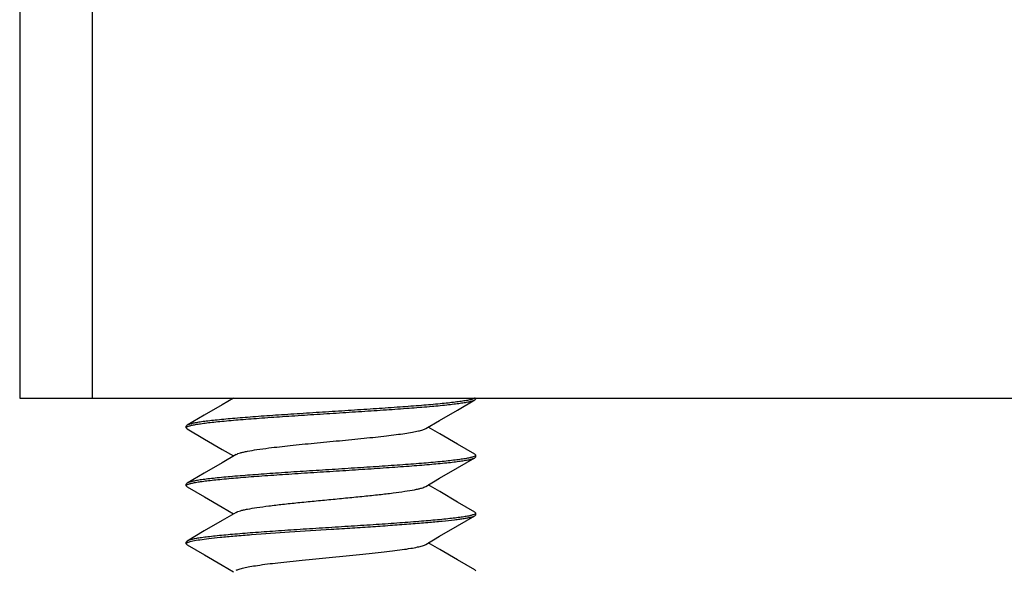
# Model space of a CAD drawing. Header units: millimetres. Extents: x 67 to 603, y -181 to 192.
# Tile 9 of 19: x 140.64 to 147.44, y -130.65 to -126.85. Entities that reach past the tile are written whole.
import ezdxf

# ---------------------------------------------------------------- set-up
doc = ezdxf.new("R2010")
doc.units = ezdxf.units.MM
doc.header["$LTSCALE"] = 16.335
doc.layers.add('P-0670_DWEA-90-R20', color=7, linetype='CONTINUOUS')
doc.layers.add('SCR-01490', color=7, linetype='CONTINUOUS')

msp = doc.modelspace()

# ---------------------------------------------------------------- linework, layer by layer
at = {"layer": 'P-0670_DWEA-90-R20', "color": 7, "linetype": 'Continuous'}
for p, q in [((140.6364, -115.1474), (140.6364, -129.4633)), ((141.1364, -126.6633), (141.1364, -129.4633)), ((140.6364, -129.4633), (154.5364, -129.4633))]:
    msp.add_line(p, q, dxfattribs=at)
at = {"layer": 'SCR-01490', "color": 7, "linetype": 'Continuous'}
for p, q in [((143.7767, -129.4664), (143.7696, -129.4692)), ((143.7804, -129.4761), (143.7864, -129.4691)), ((143.7864, -129.4691), (143.7864, -129.4633)), ((141.7924, -129.6506), (141.7864, -129.6576)), ((141.7864, -129.6691), (141.7864, -129.6576)), ((141.7924, -129.6761), (141.7864, -129.6691)), ((141.7961, -129.6602), (141.8033, -129.6574)), ((143.7767, -129.8664), (143.7696, -129.8692)), ((143.7804, -129.8506), (143.7864, -129.8576)), ((143.7804, -129.8761), (143.7864, -129.8691)), ((143.7864, -129.8691), (143.7864, -129.8576)), ((141.7924, -130.0506), (141.7864, -130.0576)), ((141.7864, -130.0691), (141.7864, -130.0576)), ((141.7924, -130.0761), (141.7864, -130.0691)), ((141.7961, -130.0602), (141.8033, -130.0574)), ((143.7768, -130.2664), (143.7695, -130.2693)), ((143.7804, -130.2506), (143.7864, -130.2576)), ((143.7804, -130.2761), (143.7864, -130.2691)), ((143.7864, -130.2691), (143.7864, -130.2576)), ((141.7924, -130.4506), (141.7864, -130.4576)), ((141.7864, -130.4691), (141.7864, -130.4576)), ((141.7924, -130.4761), (141.7864, -130.4691)), ((143.7804, -130.6506), (143.7864, -130.6576))]:
    msp.add_line(p, q, dxfattribs=at)
for points in [[(142.1139, -129.4633), (142.0345, -129.5097), (141.9117, -129.5812), (141.7924, -129.6506)], [(143.441, -129.6738), (143.5371, -129.6177), (143.6599, -129.5462), (143.7804, -129.4761)], [(141.7924, -129.6761), (141.913, -129.7462), (142.0358, -129.8177), (142.1139, -129.8633)], [(143.7804, -129.8506), (143.6611, -129.7812), (143.5383, -129.7097), (143.459, -129.6633)], [(142.1318, -129.8528), (142.0345, -129.9097), (141.9117, -129.9812), (141.7924, -130.0506)], [(143.441, -130.0738), (143.5371, -130.0177), (143.6599, -129.9462), (143.7804, -129.8761)], [(141.7924, -130.0761), (141.913, -130.1462), (142.0358, -130.2177), (142.1139, -130.2633)], [(143.7804, -130.2506), (143.6611, -130.1812), (143.5383, -130.1097), (143.459, -130.0633)], [(142.1318, -130.2528), (142.0345, -130.3097), (141.9117, -130.3812), (141.7924, -130.4506)], [(143.441, -130.4738), (143.5371, -130.4177), (143.6599, -130.3462), (143.7804, -130.2761)], [(141.7924, -130.4761), (141.913, -130.5462), (142.0358, -130.6177), (142.1139, -130.6633)], [(143.7804, -130.6506), (143.6611, -130.5812), (143.5383, -130.5097), (143.459, -130.4633)]]:
    msp.add_lwpolyline(points, dxfattribs=at)
for points, knots in [([(143.7696, -129.4692), (143.763, -129.4715), (143.7471, -129.4757), (143.7194, -129.4812), (143.6843, -129.4867), (143.6421, -129.4923), (143.5932, -129.4979), (143.5156, -129.5058), (143.405, -129.5153), (143.2584, -129.5264), (143.0969, -129.5376), (142.9256, -129.5487), (142.75, -129.5599), (142.5754, -129.571), (142.4076, -129.5822), (142.2517, -129.5933), (142.1127, -129.6043), (142.0095, -129.6139), (141.9386, -129.6218), (141.8953, -129.6274), (141.8589, -129.633), (141.8299, -129.6385), (141.8105, -129.6433), (141.7988, -129.6474), (141.7943, -129.6495), (141.7924, -129.6506)], [0, 0, 0, 0, 0.010514, 0.024755, 0.042666, 0.064122, 0.08897, 0.11702, 0.181838, 0.25656, 0.338848, 0.426115, 0.515612, 0.604526, 0.690056, 0.769513, 0.840404, 0.90051, 0.925925, 0.947976, 0.966507, 0.981386, 0.992543, 0.996726, 1, 1, 1, 1]), ([(141.8033, -129.6574), (141.8099, -129.6551), (141.8258, -129.6509), (141.8535, -129.6454), (141.8887, -129.6399), (141.9309, -129.6343), (141.9798, -129.6287), (142.0575, -129.6209), (142.1681, -129.6113), (142.3147, -129.6002), (142.4761, -129.5891), (142.6474, -129.5779), (142.8231, -129.5668), (142.9976, -129.5556), (143.1654, -129.5445), (143.3213, -129.5334), (143.4602, -129.5223), (143.5634, -129.5127), (143.6342, -129.5048), (143.6776, -129.4992), (143.7139, -129.4937), (143.7429, -129.4882), (143.7624, -129.4834), (143.774, -129.4793), (143.7785, -129.4772), (143.7804, -129.4761)], [0, 0, 0, 0, 0.01053, 0.024786, 0.04271, 0.064178, 0.089038, 0.117097, 0.181927, 0.256656, 0.338947, 0.426211, 0.5157, 0.604601, 0.690117, 0.769561, 0.840438, 0.900531, 0.92594, 0.947986, 0.966513, 0.981389, 0.992544, 0.996726, 1, 1, 1, 1]), ([(143.7823, -129.4633), (143.7819, -129.4636), (143.7801, -129.4648), (143.7782, -129.4657), (143.7767, -129.4664)], [0, 0, 0, 0, 0.22025, 1, 1, 1, 1]), ([(141.7864, -129.6691), (141.7864, -129.6688), (141.7866, -129.6674), (141.7874, -129.6661), (141.7882, -129.6653)], [0, 0, 0, 0, 0.224892, 1, 1, 1, 1]), ([(141.7882, -129.6653), (141.7891, -129.6644), (141.7916, -129.6624), (141.7944, -129.661), (141.7961, -129.6602)], [0, 0, 0, 0, 0.429371, 1, 1, 1, 1]), ([(142.1318, -129.8528), (142.1356, -129.8506), (142.1452, -129.8464), (142.1623, -129.841), (142.1842, -129.8356), (142.2223, -129.8276), (142.2805, -129.8182), (142.3788, -129.805), (142.5105, -129.7903), (142.673, -129.7741), (142.8433, -129.7579), (142.9848, -129.7442), (143.0931, -129.7328), (143.1672, -129.7245), (143.2347, -129.7163), (143.2945, -129.708), (143.3455, -129.6998), (143.3868, -129.6917), (143.4148, -129.6845), (143.4317, -129.6785), (143.4383, -129.6754), (143.441, -129.6738)], [0, 0, 0, 0, 0.010051, 0.023592, 0.040632, 0.061104, 0.111781, 0.174214, 0.285763, 0.411961, 0.544185, 0.673383, 0.734061, 0.790721, 0.842398, 0.888215, 0.927414, 0.959365, 0.983611, 0.992781, 1, 1, 1, 1]), ([(143.7696, -129.8692), (143.763, -129.8715), (143.7471, -129.8757), (143.7194, -129.8812), (143.6843, -129.8867), (143.6421, -129.8923), (143.5931, -129.8979), (143.5155, -129.9058), (143.4049, -129.9154), (143.2583, -129.9264), (143.0969, -129.9376), (142.9256, -129.9487), (142.7499, -129.9599), (142.5754, -129.971), (142.4075, -129.9822), (142.2517, -129.9933), (142.1127, -130.0043), (142.0095, -130.0139), (141.9386, -130.0218), (141.8953, -130.0274), (141.8589, -130.033), (141.8299, -130.0385), (141.8105, -130.0433), (141.7988, -130.0474), (141.7943, -130.0495), (141.7924, -130.0506)], [0, 0, 0, 0, 0.010518, 0.024764, 0.042677, 0.064135, 0.088986, 0.117037, 0.181858, 0.256583, 0.338869, 0.426132, 0.515626, 0.604537, 0.690067, 0.769521, 0.840407, 0.900511, 0.925925, 0.947976, 0.966506, 0.981385, 0.992543, 0.996726, 1, 1, 1, 1]), ([(141.8033, -130.0574), (141.8098, -130.0551), (141.8258, -130.0509), (141.8535, -130.0454), (141.8886, -130.0399), (141.9308, -130.0343), (141.9798, -130.0287), (142.0574, -130.0209), (142.168, -130.0113), (142.3146, -130.0002), (142.4761, -129.9891), (142.6473, -129.9779), (142.823, -129.9668), (142.9975, -129.9556), (143.1653, -129.9445), (143.3212, -129.9334), (143.4602, -129.9223), (143.5634, -129.9127), (143.6342, -129.9048), (143.6776, -129.8992), (143.7139, -129.8937), (143.7429, -129.8882), (143.7624, -129.8834), (143.774, -129.8793), (143.7785, -129.8772), (143.7804, -129.8761)], [0, 0, 0, 0, 0.010525, 0.024776, 0.042695, 0.064157, 0.089012, 0.117067, 0.181892, 0.256621, 0.338914, 0.426181, 0.515673, 0.604576, 0.690098, 0.769549, 0.84043, 0.900526, 0.925936, 0.947983, 0.96651, 0.981387, 0.992543, 0.996726, 1, 1, 1, 1]), ([(143.7847, -129.8613), (143.7837, -129.8623), (143.7812, -129.8642), (143.7784, -129.8657), (143.7767, -129.8664)], [0, 0, 0, 0, 0.429341, 1, 1, 1, 1]), ([(143.7864, -129.8576), (143.7864, -129.8579), (143.7862, -129.8593), (143.7854, -129.8605), (143.7847, -129.8613)], [0, 0, 0, 0, 0.224806, 1, 1, 1, 1]), ([(141.7864, -130.0691), (141.7864, -130.0688), (141.7866, -130.0674), (141.7874, -130.0661), (141.7882, -130.0653)], [0, 0, 0, 0, 0.224857, 1, 1, 1, 1]), ([(141.7882, -130.0653), (141.7891, -130.0643), (141.7916, -130.0624), (141.7945, -130.061), (141.7961, -130.0602)], [0, 0, 0, 0, 0.429361, 1, 1, 1, 1]), ([(142.1318, -130.2528), (142.1356, -130.2506), (142.1452, -130.2465), (142.1623, -130.241), (142.1842, -130.2356), (142.2223, -130.2276), (142.2805, -130.2182), (142.3617, -130.2073), (142.4559, -130.1963), (142.5602, -130.1854), (142.6716, -130.1743), (142.7864, -130.1633), (142.9013, -130.1523), (143.0126, -130.1413), (143.117, -130.1303), (143.2111, -130.1194), (143.2923, -130.1085), (143.3505, -130.099), (143.3886, -130.0911), (143.4105, -130.0856), (143.4276, -130.0802), (143.4372, -130.076), (143.441, -130.0738)], [0, 0, 0, 0, 0.010052, 0.02359, 0.040635, 0.061103, 0.111783, 0.174216, 0.246554, 0.326613, 0.411963, 0.500001, 0.588037, 0.673387, 0.753447, 0.825786, 0.88822, 0.938898, 0.959368, 0.976409, 0.989952, 1, 1, 1, 1]), ([(143.7695, -130.2693), (143.7629, -130.2716), (143.747, -130.2758), (143.7192, -130.2812), (143.684, -130.2868), (143.6418, -130.2923), (143.5928, -130.2979), (143.5152, -130.3058), (143.4045, -130.3154), (143.258, -130.3265), (143.0965, -130.3376), (142.9252, -130.3487), (142.7496, -130.3599), (142.5751, -130.371), (142.4073, -130.3822), (142.2515, -130.3933), (142.1125, -130.4043), (142.0094, -130.4139), (141.9386, -130.4218), (141.8952, -130.4274), (141.8589, -130.433), (141.8299, -130.4385), (141.8104, -130.4433), (141.7988, -130.4474), (141.7943, -130.4495), (141.7924, -130.4506)], [0, 0, 0, 0, 0.010543, 0.02481, 0.042744, 0.06422, 0.089086, 0.11715, 0.18199, 0.256727, 0.339018, 0.426275, 0.515756, 0.604651, 0.690163, 0.7696, 0.840465, 0.900548, 0.925952, 0.947994, 0.966517, 0.981391, 0.992545, 0.996726, 1, 1, 1, 1]), ([(142.0204, -130.4247), (142.0542, -130.4213), (142.1266, -130.4148), (142.2868, -130.402), (142.5091, -130.3867), (142.7414, -130.372), (142.9331, -130.3598), (143.0743, -130.3506), (143.2093, -130.3414), (143.3354, -130.3322), (143.4499, -130.3231), (143.5502, -130.314), (143.624, -130.3061), (143.6744, -130.2996), (143.7053, -130.295), (143.7313, -130.2905), (143.7523, -130.286), (143.7683, -130.2815), (143.777, -130.278), (143.7804, -130.2761)], [0, 0, 0, 0, 0.057676, 0.123323, 0.272785, 0.435854, 0.518216, 0.598812, 0.675936, 0.747954, 0.813346, 0.870741, 0.918944, 0.93928, 0.95697, 0.971927, 0.984092, 0.99344, 1, 1, 1, 1]), ([(143.7847, -130.2613), (143.7838, -130.2623), (143.7812, -130.2642), (143.7784, -130.2656), (143.7768, -130.2664)], [0, 0, 0, 0, 0.429414, 1, 1, 1, 1]), ([(143.7864, -130.2576), (143.7864, -130.2579), (143.7862, -130.2593), (143.7854, -130.2605), (143.7847, -130.2613)], [0, 0, 0, 0, 0.224993, 1, 1, 1, 1]), ([(141.8016, -130.458), (141.806, -130.4564), (141.8163, -130.4533), (141.8424, -130.4473), (141.8851, -130.4402), (141.9477, -130.4322), (141.9946, -130.4272), (142.0204, -130.4247)], [0, 0, 0, 0, 0.063623, 0.145347, 0.362534, 0.649005, 1, 1, 1, 1]), ([(141.7864, -130.4691), (141.7864, -130.4669), (141.7899, -130.4634), (141.7954, -130.4605), (141.7994, -130.4588), (141.8016, -130.458)], [0, 0, 0, 0, 0.34654, 0.629717, 1, 1, 1, 1]), ([(142.2781, -130.6189), (142.3247, -130.6119), (142.4281, -130.5991), (142.5937, -130.5818), (142.7747, -130.5644), (142.9287, -130.5497), (143.0486, -130.5376), (143.1318, -130.5286), (143.208, -130.5197), (143.2757, -130.5108), (143.3335, -130.5019), (143.3803, -130.4931), (143.4119, -130.4855), (143.4308, -130.4789), (143.438, -130.4756), (143.441, -130.4738)], [0, 0, 0, 0, 0.120602, 0.266288, 0.425509, 0.585551, 0.661863, 0.733644, 0.799461, 0.858014, 0.908152, 0.948926, 0.97964, 0.991105, 1, 1, 1, 1]), ([(142.1318, -130.6528), (142.1346, -130.6512), (142.1413, -130.6481), (142.1584, -130.642), (142.187, -130.6348), (142.229, -130.6265), (142.2606, -130.6215), (142.2781, -130.6189)], [0, 0, 0, 0, 0.064265, 0.146071, 0.362871, 0.649098, 1, 1, 1, 1])]:
    msp.add_open_spline(points, degree=3, knots=knots, dxfattribs=at)

doc.saveas('drawing.dxf')
